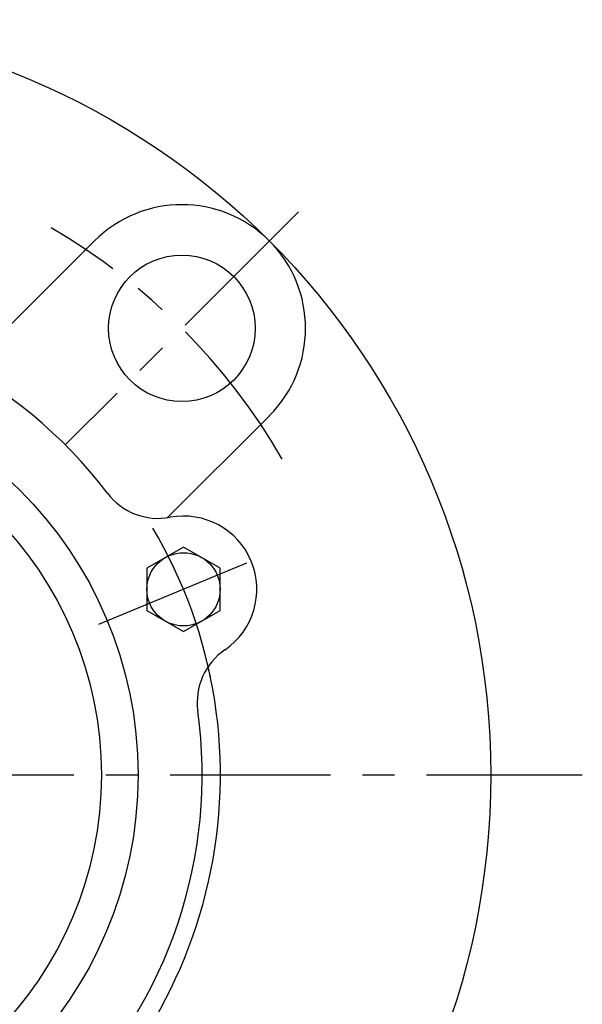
# Model space of a CAD drawing. Extents: x -92 to 223, y -92 to 223.
# Tile 9 of 11: x 31 to 92, y -25 to 83. Entities that reach past the tile are written whole.
import ezdxf

# ---------------------------------------------------------------- set-up
doc = ezdxf.new("R2010")
doc.units = 0
doc.header["$LTSCALE"] = 14
doc.linetypes.add('CENTER', pattern=[2, 1.25, -0.25, 0.25, -0.25])
doc.layers.get('0').update_dxf_attribs({"linetype": 'CONTINUOUS'})
doc.layers.add('CENTER', color=1, linetype='CENTER')

msp = doc.modelspace()

# ---------------------------------------------------------------- linework, layer by layer
for p, q in [((39.24, 58.34), (26.69, 45.79)), ((58.34, 39.24), (47.19, 28.1)), ((48.97, 24.9), (44.97, 22.59)), ((52.97, 22.59), (48.97, 24.9)), ((44.97, 22.59), (44.97, 17.97)), ((52.97, 17.97), (52.97, 22.59)), ((44.97, 17.97), (48.97, 15.66)), ((48.97, 15.66), (52.97, 17.97))]:
    msp.add_line(p, q)
for centre, radius in [((0, 0), 82.5), ((48.79, 48.79), 8), ((0, 0), 44), ((0, 0), 40), ((48.97, 20.28), 4)]:
    msp.add_circle(centre, radius)
for centre, radius, start, end in [((48.79, 48.79), 13.5, 315, 135), ((0, 0), 51, 37.1545, 142.8455), ((46.23, 35.03), 7, 217.1545, 280.5214), ((48.97, 20.28), 8, 304.4786, 100.5214), ((57.46, 7.92), 7, 124.4786, 187.8455), ((0, 0), 53, 329.7568, 12.9098), ((0, 0), 51, 262.1545, 7.8455)]:
    msp.add_arc(centre, radius, start, end)
at = {"layer": 'CENTER'}
for p, q in [((61.52, 61.52), (36.06, 36.06)), ((39.73, 16.46), (58.2, 24.11)), ((-92.5, 0), (92.5, 0))]:
    msp.add_line(p, q, dxfattribs=at)
for radius, start, end in [(69, 30.0106, 59.9894), (53, 11.6734, 33.3266)]:
    msp.add_arc((0, 0), radius, start, end, dxfattribs=at)

doc.saveas('drawing.dxf')
